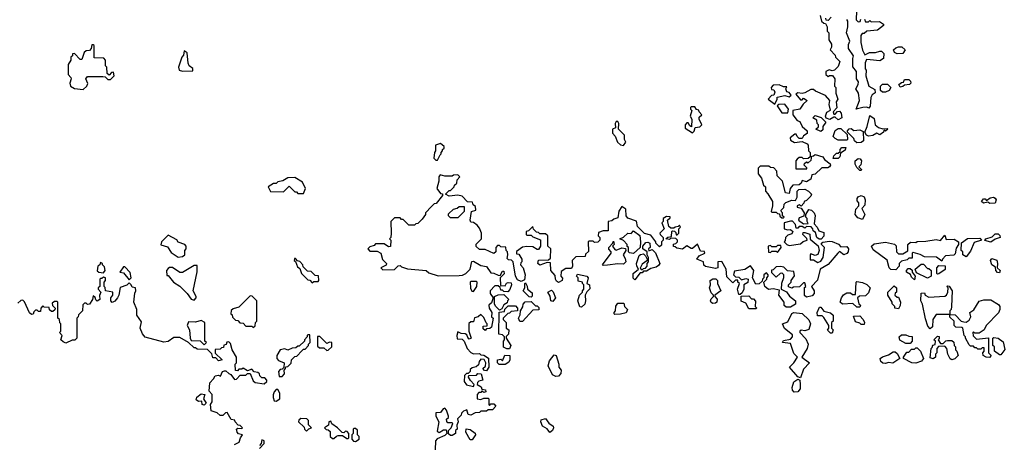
# Model space of a CAD drawing. Extents: x 2673034 to 2765626, y 830478 to 954748.
# Tile 54 of 126: x 2720794 to 2727629, y 844760 to 847705. Entities that reach past the tile are written whole.
import ezdxf

# ---------------------------------------------------------------- set-up
doc = ezdxf.new("R2010")
doc.units = 0

msp = doc.modelspace()

# ---------------------------------------------------------------- linework, layer by layer
at = {"layer": '0CON05XD'}
for points in [[(2726603, 847767), (2726600, 847705), (2726615, 847690), (2726628.3, 847691.7), (2726631.7, 847708.3)], [(2726350, 847735), (2726360, 847695), (2726375, 847680), (2726388.3, 847678.3), (2726400, 847655), (2726400, 847625), (2726410, 847615), (2726410, 847565), (2726430, 847535), (2726430, 847515), (2726420, 847495), (2726455, 847460), (2726457.5, 847445), (2726486.7, 847415), (2726475, 847380), (2726450, 847355), (2726435, 847350), (2726413, 847357), (2726390, 847345), (2726390, 847325), (2726405, 847310), (2726415, 847317.5), (2726437, 847317), (2726452.5, 847295), (2726450, 847245), (2726460, 847235), (2726460, 847195), (2726472.5, 847155), (2726462.5, 847135), (2726467, 847093), (2726440, 847065), (2726445, 847050), (2726455, 847050), (2726471.7, 847068.3), (2726485, 847070), (2726497, 847057), (2726500, 847025), (2726475, 847010), (2726455, 847030), (2726445, 847030), (2726417.5, 847012.5), (2726391.7, 847021.7), (2726387.5, 847035), (2726396.4, 847063.6), (2726421.7, 847078.3), (2726413, 847117), (2726417.5, 847145), (2726388.3, 847178.3), (2726318.3, 847208.3), (2726305, 847220), (2726285, 847220), (2726245, 847197.5), (2726225, 847192.5), (2726195, 847197.5), (2726181.7, 847188.3), (2726215, 847150), (2726225, 847150), (2726235, 847160), (2726260, 847145), (2726231.7, 847118.3), (2726210, 847085), (2726160, 847075), (2726160, 847045), (2726190, 847005), (2726209.3, 846999.3), (2726226.7, 846965), (2726260, 846935), (2726260, 846915), (2726235, 846900), (2726225, 846880), (2726205, 846880), (2726190, 846895), (2726185, 846910), (2726175, 846910), (2726142.5, 846885), (2726145, 846870), (2726173, 846853), (2726225, 846860), (2726260, 846845), (2726267.5, 846835), (2726270, 846795), (2726280, 846785), (2726280, 846755), (2726268.3, 846741.7), (2726235, 846740), (2726225, 846750), (2726205, 846750), (2726191.7, 846738.3), (2726182.5, 846725), (2726181.7, 846671.7), (2726258.3, 846671.7), (2726258.3, 846678.3), (2726240, 846695), (2726241.7, 846708.3), (2726255, 846720), (2726268.3, 846711.7), (2726288.3, 846731.7), (2726291.7, 846758.3), (2726305, 846760), (2726315, 846770), (2726370, 846755), (2726380, 846735), (2726420, 846705), (2726422.5, 846695), (2726416.4, 846683.6), (2726403, 846677), (2726363, 846677), (2726315, 846632.5), (2726291.7, 846628.3), (2726285, 846600), (2726255, 846580), (2726225, 846590), (2726218.3, 846571.7), (2726205, 846560), (2726161.7, 846558.3), (2726142.5, 846535), (2726135, 846500), (2726110, 846505), (2726090, 846585), (2726051.7, 846621.7), (2726050, 846655), (2726028.3, 846678.3), (2726005, 846680), (2725995, 846690), (2725935, 846690), (2725920, 846675), (2725920, 846635), (2725942.5, 846605), (2725958.3, 846558.3), (2725970, 846545), (2725970, 846515), (2725988.3, 846498.3), (2726020, 846445), (2726020, 846415), (2726010, 846375), (2726015, 846370), (2726045, 846370), (2726055, 846360), (2726068.3, 846358.3), (2726071.7, 846341.7), (2726085, 846330), (2726095, 846330), (2726100, 846335), (2726090, 846345), (2726090, 846365), (2726081.7, 846371.7), (2726080, 846385), (2726098.3, 846401.7), (2726100, 846425), (2726113, 846437), (2726155, 846452.5), (2726178.3, 846451.7), (2726190, 846475), (2726190, 846515), (2726201.7, 846528.3), (2726245, 846530), (2726270, 846515), (2726290, 846495), (2726285, 846480), (2726255, 846450), (2726240, 846445), (2726237, 846433), (2726218.3, 846411.7), (2726205, 846420), (2726190, 846415), (2726190, 846405), (2726218.3, 846398.3), (2726240, 846365), (2726238.3, 846341.7), (2726205, 846330), (2726200, 846315), (2726235, 846290), (2726268.3, 846291.7), (2726260, 846305), (2726260, 846325), (2726250, 846335), (2726250, 846355), (2726271.7, 846388.3), (2726290, 846385), (2726310, 846365), (2726316.4, 846346.4), (2726308.3, 846288.3), (2726330, 846265), (2726341.7, 846241.7), (2726375, 846230), (2726377, 846203), (2726358.3, 846181.7), (2726343, 846183), (2726327.5, 846195), (2726318.3, 846228.3), (2726301.7, 846241.7), (2726300, 846255), (2726288.3, 846268.3), (2726255, 846270), (2726245, 846260), (2726225, 846270), (2726205, 846270), (2726195, 846260), (2726185, 846260), (2726180, 846285), (2726157.5, 846307.5), (2726145, 846307.5), (2726100, 846295), (2726100, 846255), (2726125, 846247.5), (2726145, 846250), (2726160, 846235), (2726155, 846220), (2726125, 846210), (2726110, 846195), (2726107, 846173), (2726100, 846165), (2726120, 846145), (2726135, 846140), (2726215, 846150), (2726233, 846167), (2726260, 846175), (2726258.3, 846188.3), (2726230, 846215), (2726231.7, 846228.3), (2726245, 846230), (2726278.3, 846218.3), (2726281.7, 846181.7), (2726336.7, 846136.7), (2726343.8, 846105), (2726333.8, 846076.2), (2726315, 846070), (2726285, 846080), (2726280, 846075), (2726280, 846040), (2726305, 846040), (2726335, 846020), (2726355, 846030), (2726372.5, 846055), (2726380, 846125), (2726360, 846145), (2726360, 846155), (2726368.3, 846161.7), (2726415, 846170), (2726435, 846166.7), (2726477, 846147), (2726495, 846130), (2726535, 846132.5), (2726546.7, 846115), (2726543.8, 846095), (2726535, 846082.5), (2726514, 846074), (2726485, 846097.5), (2726473.6, 846086.4), (2726405, 846007.5), (2726350, 845975), (2726331.7, 845898.3), (2726290, 845855), (2726310, 845825), (2726310, 845805), (2726295, 845790), (2726255, 845780), (2726242.5, 845792.5), (2726242.5, 845847.5), (2726250, 845855), (2726245, 845880), (2726235, 845880), (2726207, 845853), (2726165, 845850), (2726155, 845842.5), (2726131.7, 845851.7), (2726130, 845865), (2726150, 845885), (2726150, 845895), (2726171.7, 845928.3), (2726168.3, 845958.3), (2726123, 845963), (2726098.3, 845988.3), (2726075, 845992.5), (2726045, 845990), (2726025, 845970), (2726011.7, 845968.3), (2726011.7, 845951.7), (2726045, 845920), (2726075, 845947.5), (2726085, 845950), (2726097, 845937), (2726096.4, 845913.6), (2726082.5, 845875), (2726080, 845835), (2726116.7, 845816.7), (2726137, 845787), (2726180, 845755), (2726178.3, 845731.7), (2726145, 845710), (2726115, 845710), (2726101.7, 845721.7), (2726100, 845745), (2726062.5, 845795), (2726068.3, 845828.3), (2726025, 845837.5), (2725993, 845833), (2725967.5, 845855), (2725960, 845885), (2725980, 845905), (2725980, 845915), (2725990, 845925), (2725990, 845935), (2725978.3, 845948.3), (2725960, 845935), (2725960, 845915), (2725950, 845905), (2725948.3, 845891.7), (2725927, 845873), (2725905, 845870), (2725880, 845915), (2725890, 845965), (2725867.5, 845997.5), (2725827, 845973), (2725755, 845960), (2725750, 845935), (2725761.7, 845921.7), (2725785, 845920), (2725805, 845900), (2725835, 845910), (2725850, 845905), (2725848.3, 845881.7), (2725820, 845865), (2725820, 845835), (2725808.3, 845811.7), (2725795, 845800), (2725785, 845800), (2725777.5, 845835), (2725790, 845875), (2725780, 845885), (2725778.3, 845898.3), (2725761.7, 845898.3), (2725745, 845880), (2725701.7, 845921.7), (2725697.5, 845975), (2725667, 846027), (2725640, 846025), (2725640, 845985)], [(2726427, 847723), (2726405, 847700), (2726391.7, 847701.7), (2726390, 847715)], [(2726658.3, 847708.3), (2726665, 847690), (2726685, 847690), (2726695, 847700), (2726705, 847690), (2726761.7, 847691.7), (2726790, 847675), (2726790, 847665), (2726748.3, 847631.7), (2726673.6, 847626.4), (2726655, 847610), (2726641.7, 847608.3), (2726633.6, 847596.4), (2726633.6, 847546.4), (2726643.6, 847493.6), (2726661.7, 847461.7), (2726693, 847477), (2726735, 847477.5), (2726765, 847487.5), (2726777, 847487), (2726791.7, 847471.7), (2726790, 847435), (2726765, 847420), (2726697, 847427), (2726671.7, 847428.3), (2726662.5, 847405), (2726662.5, 847365), (2726670, 847355), (2726667.5, 847315), (2726687.5, 847245), (2726730, 847220), (2726731.7, 847198.3), (2726712.5, 847185), (2726702.5, 847165), (2726697.5, 847105), (2726688.3, 847091.7), (2726675, 847097.5), (2726647, 847097), (2726600, 847085), (2726622.5, 847145), (2726616.7, 847195), (2726597.5, 847225), (2726613.3, 847255), (2726616.7, 847275), (2726602.5, 847295), (2726603.3, 847345), (2726578.3, 847378.3), (2726576.7, 847435), (2726582.5, 847455), (2726546.7, 847505), (2726547, 847533), (2726556.7, 847555), (2726533.3, 847615), (2726542.5, 847655), (2726542.5, 847695), (2726536.1, 847706.1)], [(2721235, 847220), (2721260, 847245), (2721267, 847263), (2721253.3, 847295), (2721265, 847310), (2721371.7, 847311.7), (2721388.3, 847308.3), (2721405, 847290), (2721425, 847290), (2721450, 847315), (2721445, 847340), (2721431.7, 847338.3), (2721415, 847320), (2721401.7, 847331.7), (2721400, 847375), (2721390, 847385), (2721390, 847425), (2721378.3, 847438.3), (2721311.7, 847441.7), (2721310, 847525), (2721305, 847530), (2721295, 847530), (2721290, 847505), (2721278.3, 847491.7), (2721255, 847490), (2721241.7, 847478.3), (2721225, 847430), (2721215, 847430), (2721175, 847470), (2721161.7, 847468.3), (2721160, 847455), (2721150, 847445), (2721150, 847425), (2721130, 847395), (2721130, 847325), (2721150, 847305), (2721152.5, 847295), (2721142.5, 847265), (2721147.5, 847245), (2721175, 847227.5), (2721235, 847220)], [(2721925, 847347.5), (2721995, 847350), (2721997, 847367), (2721970, 847385), (2721963, 847403), (2721957.5, 847475), (2721935, 847490), (2721931.7, 847458.3), (2721920, 847445), (2721897.5, 847375), (2721900, 847355), (2721925, 847347.5)], [(2726885, 847467.5), (2726867, 847477), (2726860, 847495), (2726875, 847510), (2726895, 847517.5), (2726917, 847517), (2726940, 847495), (2726925, 847470), (2726885, 847467.5)], [(2726905, 847237.5), (2726897.5, 847255), (2726915, 847270), (2726928.3, 847271.7), (2726935, 847290), (2726965, 847290), (2726978.3, 847278.3), (2726980, 847265), (2726970, 847255), (2726935, 847250), (2726925, 847242.5), (2726905, 847237.5)], [(2726035, 847120), (2726052.5, 847155), (2726051.7, 847168.3), (2726105, 847180), (2726135, 847170), (2726148.3, 847181.7), (2726135, 847200), (2726120, 847205), (2726112.5, 847225), (2726118.3, 847238.3), (2726095, 847240), (2726065, 847252.5), (2726025, 847250), (2726010, 847235), (2726011.7, 847221.7), (2726028.3, 847218.3), (2726037, 847203), (2726028.3, 847181.7), (2726011.7, 847178.3), (2725990, 847155), (2726035, 847120)], [(2726805, 847202.5), (2726783, 847203), (2726770, 847215), (2726770, 847245), (2726783, 847257), (2726817, 847257), (2726840, 847235), (2726830, 847215), (2726805, 847202.5)], [(2725465, 846920), (2725477, 846933), (2725482.5, 846957.5), (2725515, 846962.5), (2725530, 846975), (2725510, 847015), (2725511.7, 847028.3), (2725530, 847045), (2725510, 847065), (2725508.3, 847078.3), (2725491.7, 847081.7), (2725480, 847100), (2725455, 847100), (2725450, 847095), (2725450, 847085), (2725460, 847075), (2725447.5, 847035), (2725460, 847015), (2725458.3, 846961.7), (2725445, 846970), (2725435, 846990), (2725425, 846990), (2725412.5, 846975), (2725413.6, 846953.6), (2725465, 846920)], [(2726125, 847060), (2726130, 847085), (2726105, 847120), (2726062.5, 847117.5), (2726051.7, 847108.3), (2726085, 847060), (2726125, 847060)], [(2726355, 846930), (2726320, 846945), (2726338.3, 846961.7), (2726340, 846975), (2726330, 846985), (2726328.3, 847008.3), (2726300, 847025), (2726315, 847040), (2726357, 847027), (2726390, 846995), (2726370, 846965), (2726368.3, 846941.7), (2726355, 846930)], [(2726685, 846897.5), (2726673.3, 846903.3), (2726660, 846925), (2726677.5, 846965), (2726695, 847040), (2726725, 847020), (2726733.3, 846975), (2726755, 846957.5), (2726785, 846947.5), (2726815, 846950), (2726820, 846945), (2726805, 846932.5), (2726791.7, 846938.3), (2726790, 846925), (2726765, 846907.5), (2726745, 846917.5), (2726715, 846902.5), (2726685, 846897.5)], [(2724985, 846833.3), (2725002.5, 846855), (2724992.5, 846875), (2724992.5, 846905), (2724950, 846945), (2724952.5, 846985), (2724945, 847000), (2724935, 847000), (2724927.5, 846985), (2724930, 846955), (2724910, 846945), (2724908.3, 846918.3), (2724927, 846897), (2724943.3, 846855), (2724965, 846836.7), (2724985, 846833.3)], [(2726535, 846870), (2726475, 846870), (2726455, 846880), (2726440, 846895), (2726453.6, 846936.4), (2726475, 846950), (2726495, 846950), (2726538.3, 846908.3), (2726540, 846875), (2726535, 846870)], [(2726605, 846850), (2726590, 846865), (2726585, 846880), (2726540, 846925), (2726540, 846935), (2726551.7, 846948.3), (2726565, 846950), (2726585, 846937.5), (2726625, 846941.2), (2726649.3, 846929.3), (2726652.5, 846865), (2726635, 846852.5), (2726605, 846850)], [(2723695, 846730), (2723711.7, 846768.3), (2723720, 846775), (2723720, 846785), (2723730, 846795), (2723730, 846805), (2723740, 846815), (2723740, 846825), (2723715, 846847.5), (2723680, 846835), (2723680, 846795), (2723672.5, 846785), (2723670, 846745), (2723681.7, 846731.7), (2723695, 846730)], [(2726441.7, 846741.7), (2726445, 846760), (2726465, 846780), (2726475, 846780), (2726488.3, 846791.7), (2726490, 846805), (2726501.7, 846818.3), (2726528.3, 846818.3), (2726525, 846800), (2726491.7, 846778.3), (2726487.5, 846755), (2726475, 846742.5), (2726441.7, 846741.7)], [(2726635, 846660), (2726625, 846660), (2726605, 846680), (2726593.6, 846703.6), (2726594.1, 846725.9), (2726615, 846742.5), (2726629.3, 846739.3), (2726637.5, 846725), (2726632.5, 846697.5), (2726620, 846685), (2726637, 846667), (2726635, 846660)], [(2722765, 846500), (2722777.5, 846535), (2722758.3, 846578.3), (2722705, 846610), (2722655, 846607.5), (2722621.7, 846588.3), (2722585, 846580), (2722575, 846570), (2722555, 846570), (2722520, 846545), (2722535, 846512.5), (2722625, 846510), (2722665, 846550), (2722705, 846510), (2722715, 846510), (2722725, 846500), (2722765, 846500)], [(2725640, 845985), (2725625, 845980), (2725555, 845992.5), (2725543, 846003), (2725540, 846025), (2725493.6, 846043.6), (2725511.7, 846068.3), (2725550, 846085), (2725548.3, 846098.3), (2725520.7, 846100.7), (2725498.3, 846148.3), (2725465, 846117.5), (2725455, 846117.5), (2725425, 846137.5), (2725395, 846112.5), (2725355, 846120), (2725345, 846130), (2725331.7, 846131.7), (2725331.7, 846148.3), (2725348.3, 846151.7), (2725360, 846165), (2725360, 846175), (2725348.3, 846188.3), (2725315, 846190), (2725305, 846180), (2725280, 846185), (2725293, 846197), (2725318.3, 846201.7), (2725320, 846235), (2725325, 846240), (2725338.3, 846238.3), (2725348.3, 846228.3), (2725351.7, 846211.7), (2725358.3, 846211.7), (2725370, 846225), (2725370, 846255), (2725380, 846265), (2725375, 846280), (2725365, 846270), (2725343, 846267), (2725335, 846260), (2725315, 846260), (2725300.7, 846270.7), (2725290, 846315), (2725308.3, 846331.7), (2725308.3, 846338.3), (2725285, 846340), (2725260, 846325), (2725260, 846305), (2725252.5, 846295), (2725267.5, 846255), (2725237.5, 846225), (2725240, 846215), (2725260, 846195), (2725260, 846175), (2725250, 846165), (2725248.3, 846141.7), (2725235, 846130), (2725210, 846155), (2725210, 846165), (2725175, 846210), (2725131.7, 846221.7), (2725081.7, 846271.7), (2725076.7, 846306.7), (2725015, 846327.5), (2725003.8, 846345), (2725001.7, 846391.7), (2724975, 846410), (2724952, 846378), (2724945, 846330), (2724918.3, 846321.7), (2724905, 846310), (2724880, 846305), (2724878.3, 846241.7), (2724845, 846240), (2724811.7, 846228.3), (2724810, 846205), (2724820, 846195), (2724820, 846175), (2724808.3, 846161.7), (2724785, 846160), (2724775, 846170), (2724745, 846170), (2724740, 846165), (2724741.7, 846098.3), (2724721.7, 846078.3), (2724718.3, 846061.7), (2724655, 846060), (2724630, 846035), (2724632.5, 845995), (2724625, 845980), (2724585, 845980), (2724551.7, 845958.3), (2724550, 845925), (2724561.7, 845911.7), (2724560, 845895), (2724535, 845882.5), (2724520.7, 845890.7), (2724512.5, 845905), (2724511.7, 845931.7), (2724480, 845965), (2724478.3, 846018.3), (2724455, 846020), (2724405, 846002.5), (2724390, 846015), (2724395, 846037.5), (2724465, 846040), (2724478.3, 846051.7), (2724480, 846115), (2724460, 846135), (2724460, 846205), (2724445, 846220), (2724405, 846220), (2724395, 846230), (2724381.7, 846231.7), (2724361.7, 846251.7), (2724355, 846270), (2724325, 846240), (2724310, 846235), (2724310, 846215), (2724315, 846210), (2724345, 846210), (2724355, 846200), (2724408.3, 846178.3), (2724410, 846135), (2724395, 846110), (2724385, 846110), (2724355, 846130), (2724315, 846132.5), (2724285, 846127.5), (2724241.7, 846098.3), (2724241.7, 846081.7), (2724258.3, 846078.3), (2724280, 846045), (2724280, 846025), (2724271.7, 846018.3), (2724270, 846005), (2724290, 845985), (2724302.5, 845935), (2724298.3, 845901.7), (2724275, 845890), (2724250.7, 845900.7), (2724236.7, 845925), (2724220, 846025), (2724207, 846037), (2724188.3, 846038.3), (2724178.3, 846048.3), (2724182.5, 846075), (2724180, 846095), (2724170, 846105), (2724168.3, 846128.3), (2724135, 846130), (2724125, 846140), (2724111.7, 846138.3), (2724100, 846125), (2724100, 846095), (2724085, 846082.5), (2724025, 846110), (2723985, 846110), (2723961.7, 846131.7), (2723961.7, 846148.3), (2724000, 846185), (2724000, 846225), (2723985, 846260), (2723969.3, 846279.3), (2723945, 846297.5), (2723925, 846300), (2723920, 846315), (2723930, 846375), (2723960, 846385), (2723958.3, 846408.3), (2723941.7, 846421.7), (2723938.3, 846438.3), (2723901.7, 846441.7), (2723865, 846480), (2723835, 846487.5), (2723775, 846480), (2723750, 846495), (2723775, 846520), (2723785, 846520), (2723810, 846545), (2723811.7, 846558.3), (2723828.3, 846571.7), (2723830, 846595), (2723850, 846615), (2723835, 846630), (2723805, 846627.5), (2723795, 846620), (2723745, 846620), (2723711.7, 846628.3), (2723702.5, 846615), (2723702.5, 846585), (2723690, 846535), (2723715, 846500), (2723728.3, 846498.3), (2723730, 846485), (2723685, 846430), (2723671.7, 846428.3), (2723651.7, 846408.3), (2723610, 846365), (2723610, 846355), (2723588.3, 846321.7), (2723558.3, 846291.7), (2723545, 846290), (2723535, 846280), (2723495, 846280), (2723455, 846320), (2723445, 846320), (2723435, 846330), (2723395, 846330), (2723370, 846305), (2723372.5, 846225), (2723370, 846195), (2723360, 846185), (2723370, 846175), (2723368.3, 846131.7), (2723355, 846130), (2723325, 846150), (2723265, 846150), (2723255, 846140), (2723225, 846130), (2723210, 846115), (2723225, 846100), (2723275, 846100), (2723300, 846085), (2723311.7, 846041.7), (2723340, 846015), (2723338.3, 846001.7), (2723300, 845985), (2723315, 845970), (2723397, 845973), (2723421.7, 845998.3), (2723435, 846000), (2723445, 845990), (2723485, 845977.5), (2723616.4, 845966.4), (2723635, 845950), (2723698.3, 845928.3), (2723845, 845930), (2723867, 845933), (2723890, 845945), (2723920, 845975), (2723931.7, 846028.3), (2723945, 846030), (2723995, 846000), (2724035, 845992.5), (2724065, 845950), (2724085, 845947.5), (2724115, 845932.5), (2724128.3, 845931.7), (2724145, 845960), (2724155, 845960), (2724157, 845943), (2724130, 845915), (2724131.7, 845861.7), (2724165, 845860), (2724173.3, 845876.7), (2724185, 845882.5), (2724205, 845880), (2724207.5, 845865), (2724197, 845833), (2724181.7, 845818.3), (2724155, 845820), (2724145, 845830), (2724135, 845830), (2724128.3, 845848.3), (2724115, 845860), (2724091.7, 845858.3), (2724060, 845825), (2724060, 845805), (2724080, 845775), (2724068.3, 845741.7), (2724050, 845725), (2724052.5, 845705), (2724072.5, 845675), (2724070, 845645), (2724080, 845635), (2724068.3, 845571.7), (2724057, 845563), (2724035, 845560), (2724025, 845550), (2724011.7, 845561.7), (2724011.7, 845578.3), (2724038.3, 845581.7), (2724040, 845595), (2724031.7, 845601.7), (2724015, 845640), (2723995, 845660), (2723977, 845643), (2723951.7, 845638.3), (2723945, 845610), (2723925, 845610), (2723911.7, 845598.3), (2723912.5, 845545), (2723927.5, 845495), (2723915, 845490), (2723905, 845500), (2723898.3, 845518.3), (2723887, 845527), (2723858.3, 845528.3), (2723835, 845540), (2723827.5, 845515), (2723831.7, 845491.7), (2723865, 845490), (2723880, 845475), (2723900, 845425), (2723925, 845397.5), (2723945, 845387.5), (2723985, 845390), (2723995, 845380), (2724015, 845377.5), (2724048.3, 845358.3), (2724050, 845295), (2724035, 845270), (2724021.7, 845271.7), (2724010, 845285), (2724028.3, 845301.7), (2724030, 845325), (2724018.3, 845348.3), (2723995, 845350), (2723982.5, 845335), (2723978.3, 845311.7), (2723961.7, 845298.3), (2723935, 845290), (2723921.7, 845278.3), (2723920, 845265), (2723908.3, 845251.7), (2723895, 845250), (2723881.7, 845238.3), (2723880, 845195), (2723895, 845173.3), (2723945, 845160), (2723950, 845175), (2723923, 845203), (2723910, 845225), (2723911.7, 845238.3), (2723965, 845240), (2723975, 845250), (2723998.3, 845248.3), (2724010, 845205), (2723981.7, 845198.3), (2723971.7, 845188.3), (2723970, 845175), (2723998.3, 845158.3), (2724001.7, 845141.7), (2724028.3, 845138.3), (2724030, 845125), (2724015, 845120), (2724005, 845130), (2723995, 845120), (2723981.7, 845118.3), (2723970, 845105), (2723970, 845075), (2723995, 845070), (2724015, 845080), (2724045, 845080), (2724050, 845075), (2724050, 845035), (2724055, 845030), (2724065, 845040), (2724085, 845040), (2724100, 845025), (2724075, 845000), (2724045, 845000), (2724035, 844990), (2723995, 844990), (2723985, 844980), (2723955, 844977.5), (2723925, 844962.5), (2723907, 844967), (2723898.3, 844998.3), (2723875, 844990), (2723860, 844975), (2723858.3, 844961.7), (2723833, 844937), (2723837.5, 844915), (2723828.3, 844891.7), (2723830, 844865), (2723820, 844855), (2723820, 844835), (2723795, 844820), (2723785, 844820), (2723771.7, 844831.7), (2723770, 844855), (2723790, 844875), (2723800, 844905), (2723795, 844910), (2723765, 844910), (2723758.3, 844918.3), (2723757.5, 844935), (2723770, 844945), (2723770, 844955), (2723757.5, 844997.5), (2723745, 845010), (2723733, 845007), (2723715, 844980), (2723681.7, 844978.3), (2723682.5, 844955), (2723702.5, 844915), (2723691.7, 844851.7), (2723705, 844842.5), (2723735, 844860), (2723755, 844860), (2723760, 844835), (2723745, 844820), (2723691.7, 844798.3), (2723680, 844785), (2723678.3, 844721.7)], [(2726645, 846320), (2726611.7, 846331.7), (2726592.5, 846355), (2726598.3, 846391.7), (2726620, 846415), (2726620, 846435), (2726608.3, 846448.3), (2726606.7, 846465), (2726613.9, 846476.1), (2726635, 846486.7), (2726655, 846477.5), (2726662.5, 846455), (2726661.7, 846418.3), (2726640, 846395), (2726660, 846355), (2726645, 846320)], [(2727529.3, 846429.3), (2727515, 846440), (2727485, 846432.5), (2727470, 846445), (2727485, 846462.5), (2727495, 846462.5), (2727505, 846450), (2727530.5, 846469.5), (2727553, 846473), (2727566.4, 846466.4), (2727572.5, 846455), (2727565, 846432.5), (2727529.3, 846429.3)], [(2723835, 846330), (2723785, 846330), (2723770, 846345), (2723771.7, 846358.3), (2723805, 846390), (2723831.7, 846398.3), (2723845, 846410), (2723878.3, 846408.3), (2723880, 846375), (2723835, 846330)], [(2721895, 846057.5), (2721925, 846062.5), (2721940, 846075), (2721940, 846105), (2721950, 846115), (2721950, 846135), (2721940, 846145), (2721895, 846162.5), (2721885, 846177.5), (2721825, 846210), (2721777.5, 846165), (2721773.6, 846143.6), (2721819.3, 846129.3), (2721845, 846090), (2721895, 846057.5)], [(2725055, 846082.5), (2725027, 846087), (2725020, 846095), (2725020, 846125), (2725011.7, 846131.7), (2725010, 846145), (2724985, 846172.5), (2724960, 846185), (2724985, 846196.7), (2725015, 846223.3), (2725038.3, 846221.7), (2725055, 846240), (2725098.3, 846208.3), (2725102.5, 846165), (2725100, 846125), (2725055, 846082.5)], [(2726875, 845970), (2726841.7, 845971.7), (2726830, 845985), (2726816.4, 846036.4), (2726719.5, 846109.5), (2726707.5, 846135), (2726725, 846150), (2726805, 846162.5), (2726867.5, 846147.5), (2726877.5, 846137.5), (2726880, 846095), (2726895, 846080), (2726925, 846080), (2726958.3, 846101.7), (2726960, 846145), (2726978.3, 846161.7), (2727015, 846160), (2727025, 846167.5), (2727085, 846168.8), (2727155, 846180), (2727186.1, 846173.9), (2727215, 846210), (2727225, 846180), (2727281.7, 846181.7), (2727310, 846165), (2727310, 846145), (2727295, 846120), (2727288.3, 846081.7), (2727277.5, 846072.5), (2727221.7, 846068.3), (2727200, 846045), (2727195, 846030), (2727157, 846057), (2727075, 846060), (2727045, 846077.5), (2726995, 846090), (2726990, 846085), (2726988.3, 846051.7), (2726965, 846050), (2726955, 846040), (2726915, 846030), (2726900, 846015), (2726900, 845995), (2726875, 845970)], [(2727365, 846060), (2727340, 846075), (2727340, 846095), (2727330, 846105), (2727331.7, 846158.3), (2727373.6, 846186.4), (2727460, 846190), (2727470, 846175), (2727420, 846160), (2727395, 846100), (2727365, 846060)], [(2727535, 846162), (2727493, 846173), (2727500, 846185), (2727545, 846200), (2727565, 846220), (2727585, 846220), (2727598.3, 846208.3), (2727600, 846195), (2727566.2, 846183.8), (2727535, 846162)], [(2724845, 846000), (2724840, 846005), (2724900, 846085), (2724900, 846095), (2724883, 846113), (2724882.5, 846125), (2724908.3, 846151.7), (2724915, 846170), (2724920, 846145), (2724910, 846135), (2724925, 846110), (2724935, 846107.5), (2724975, 846123.3), (2724998.3, 846118.3), (2725002.5, 846105), (2724982.5, 846075), (2724998, 846048), (2725001.2, 846025), (2724985, 846010), (2724945, 846012.5), (2724875, 846002.5), (2724845, 846000)], [(2725065, 845900), (2725053, 845913), (2725052.5, 845945), (2725090, 845975), (2725077.5, 845995), (2725076.7, 846015), (2725095, 846070), (2725103, 846077), (2725125, 846080), (2725138.3, 846068.3), (2725150, 846045), (2725148.3, 846031.7), (2725115, 846010), (2725101.7, 845981.7), (2725115, 845970), (2725125, 845980), (2725138.3, 845981.7), (2725150, 845995), (2725150, 846015), (2725160, 846025), (2725160, 846055), (2725150, 846075), (2725150, 846095), (2725120, 846115), (2725120, 846135), (2725140.7, 846159.3), (2725155, 846162.5), (2725167.5, 846155), (2725170, 846125), (2725160, 846115), (2725161.7, 846101.7), (2725185, 846110), (2725208.3, 846088.3), (2725237.5, 846015), (2725229.3, 846000.7), (2725211.7, 845988.3), (2725175, 845980), (2725145, 845960), (2725125, 845960), (2725115, 845950), (2725101.7, 845948.3), (2725065, 845900)], [(2726055, 846090), (2726080, 846125), (2726078.3, 846138.3), (2726055, 846140), (2726045, 846130), (2726015, 846130), (2726005, 846140), (2725990, 846135), (2725991.7, 846091.7), (2726005, 846090), (2726015, 846100), (2726045, 846100), (2726055, 846090)], [(2721375, 845950), (2721387.5, 845965), (2721381.7, 845991.7), (2721370, 846005), (2721370, 846015), (2721355, 846020), (2721350, 846005), (2721337.5, 845995), (2721333, 845963), (2721343, 845953), (2721375, 845950)], [(2721555, 845900), (2721567.5, 845915), (2721561.7, 845951.7), (2721525, 845990), (2721515, 845990), (2721490, 845955), (2721515, 845950), (2721555, 845900)], [(2722005, 845760), (2722020, 845775), (2722020, 845785), (2721997.5, 845825), (2722027, 845957), (2722025, 846000), (2722005, 846000), (2721925, 845952.5), (2721905, 845952.5), (2721855, 845986.2), (2721835, 845986.2), (2721825, 845980), (2721812.5, 845965), (2721815, 845930), (2721825, 845930), (2721862.5, 845885), (2721905.9, 845855.9), (2721956.4, 845806.4), (2721985, 845767.5), (2722005, 845760)], [(2722825, 845880), (2722835, 845890), (2722865, 845890), (2722870, 845895), (2722868.3, 845928.3), (2722845, 845930), (2722818.3, 845958.3), (2722791.7, 845961.7), (2722761.7, 845991.7), (2722760, 846005), (2722738.3, 846028.3), (2722721.7, 846031.7), (2722708.3, 846048.3), (2722701.7, 846048.3), (2722700, 846035), (2722708.3, 846028.3), (2722721.7, 845991.7), (2722738.3, 845978.3), (2722750, 845945), (2722795, 845900), (2722808.3, 845898.3), (2722825, 845880)], [(2727095, 845912.5), (2727020, 845950), (2727010, 845975), (2727051.7, 846008.3), (2727068.3, 846008.3), (2727095, 845980), (2727105, 845980), (2727120, 845965), (2727120, 845925), (2727095, 845912.5)], [(2727165, 845940), (2727160, 845945), (2727160, 845985), (2727175, 846000), (2727218.3, 845998.3), (2727218.3, 845971.7), (2727175, 845942.5), (2727165, 845940)], [(2727595, 845950), (2727581.7, 845951.7), (2727570, 845965), (2727568.3, 845988.3), (2727542.5, 846005), (2727532.5, 846035), (2727541.7, 846048.3), (2727576.1, 846036.1), (2727582.5, 846015), (2727580, 845985), (2727600, 845965), (2727595, 845950)], [(2722327.5, 844805), (2722340, 844825), (2722313.6, 844833.6), (2722303.3, 844845), (2722300, 844865), (2722308.3, 844871.7), (2722335, 844870), (2722340, 844875), (2722325, 844890), (2722311.7, 844891.7), (2722290, 844915), (2722288.3, 844928.3), (2722261.7, 844931.7), (2722235, 844980), (2722221.7, 844978.3), (2722205, 844960), (2722185, 844960), (2722165, 844977.5), (2722123, 844993), (2722117.5, 845035), (2722130, 845055), (2722130, 845105), (2722108.3, 845128.3), (2722113, 845187), (2722140, 845215), (2722150, 845235), (2722175, 845240), (2722188.3, 845231.7), (2722202.5, 845265), (2722215, 845270), (2722225, 845270), (2722245, 845250), (2722260, 845245), (2722285, 845210), (2722298.3, 845211.7), (2722325, 845240), (2722365, 845240), (2722375, 845250), (2722395, 845250), (2722415, 845200), (2722428.3, 845188.3), (2722491.7, 845178.3), (2722510, 845195), (2722510, 845205), (2722495, 845220), (2722475, 845220), (2722460, 845235), (2722458.3, 845248.3), (2722447, 845257), (2722421.7, 845261.7), (2722405, 845280), (2722375, 845270), (2722345, 845287.5), (2722335, 845280), (2722315, 845280), (2722305, 845270), (2722291.7, 845271.7), (2722290, 845315), (2722300, 845325), (2722300, 845365), (2722270, 845415), (2722258.3, 845458.3), (2722245, 845470), (2722231.7, 845468.3), (2722228.3, 845451.7), (2722211.7, 845448.3), (2722208.3, 845431.7), (2722195, 845430), (2722185, 845420), (2722151.7, 845418.3), (2722151.7, 845391.7), (2722200, 845345), (2722175, 845340), (2722155, 845360), (2722135, 845360), (2722128.3, 845388.3), (2722098.3, 845418.3), (2722025, 845420), (2722015, 845430), (2722005, 845430), (2721967, 845467), (2721905, 845500), (2721865, 845500), (2721825, 845472.5), (2721795, 845467.5), (2721665, 845502.5), (2721646.4, 845526.4), (2721630, 845565), (2721639.3, 845609.3), (2721606.7, 845655), (2721606.7, 845695), (2721587.5, 845745), (2721592.5, 845807.5), (2721600, 845825), (2721597.5, 845845), (2721575, 845850), (2721567.5, 845865), (2721555, 845880), (2721537, 845863), (2721491.7, 845848.3), (2721482.5, 845795), (2721472.5, 845775), (2721455, 845752.5), (2721435, 845742.5), (2721427.5, 845755), (2721427.5, 845775), (2721440, 845795), (2721440, 845815), (2721390, 845825), (2721387, 845847), (2721380, 845855), (2721380, 845885), (2721390, 845895), (2721390, 845915), (2721375, 845920), (2721365, 845910), (2721355, 845910), (2721350, 845905), (2721350, 845855), (2721340, 845845), (2721340, 845835), (2721357.5, 845815), (2721348.3, 845791.7), (2721350, 845765), (2721331.7, 845751.7), (2721321.7, 845761.7), (2721318.3, 845778.3), (2721305, 845790), (2721300, 845765), (2721278.3, 845731.7), (2721265, 845730), (2721255, 845740), (2721245, 845740), (2721231.7, 845728.3), (2721230, 845685), (2721201.7, 845658.3), (2721200, 845645), (2721190, 845635), (2721190, 845495), (2721177, 845483), (2721158.3, 845481.7), (2721115, 845462.5), (2721095, 845470), (2721080, 845485), (2721090, 845515), (2721070, 845535), (2721080, 845545), (2721080, 845595), (2721071.7, 845601.7), (2721070, 845625), (2721060, 845635), (2721060, 845745), (2721055, 845750), (2721035, 845750), (2721020, 845740), (2721021.7, 845721.7), (2721040, 845705), (2721038.3, 845691.7), (2721025, 845680), (2721015, 845680), (2721001.7, 845691.7), (2720998.3, 845708.3), (2720965, 845710), (2720955, 845720), (2720940, 845705), (2720938.3, 845681.7), (2720925, 845680), (2720915, 845690), (2720905, 845690), (2720891.7, 845678.3), (2720888.3, 845661.7), (2720875, 845660), (2720861.7, 845671.7), (2720828.3, 845748.3), (2720815, 845760), (2720801.7, 845758.3), (2720781.7, 845738.3)], [(2724695, 845710), (2724683, 845713), (2724667.5, 845755), (2724680, 845795), (2724700, 845815), (2724700, 845825), (2724710, 845835), (2724710, 845865), (2724700, 845875), (2724700, 845885), (2724671.7, 845891.7), (2724670, 845915), (2724660, 845925), (2724665, 845940), (2724730, 845925), (2724740, 845915), (2724730, 845875), (2724750, 845865), (2724751.7, 845838.3), (2724731.7, 845818.3), (2724720, 845795), (2724722.5, 845755), (2724717, 845733), (2724695, 845710)], [(2727005, 845900), (2726985, 845920), (2726978.3, 845938.3), (2726950, 845955), (2726950, 845965), (2726961.7, 845978.3), (2726975, 845980), (2726988.3, 845968.3), (2726990, 845955), (2727010, 845925), (2727005, 845900)], [(2723945, 845820), (2723967.5, 845855), (2723970, 845885), (2723965, 845890), (2723925, 845890), (2723920, 845885), (2723923, 845843), (2723931.7, 845821.7), (2723945, 845820)], [(2724345, 845780), (2724331.7, 845781.7), (2724290, 845825), (2724300, 845845), (2724300, 845875), (2724305, 845880), (2724317, 845857), (2724320, 845835), (2724351.7, 845811.7), (2724351.7, 845788.3), (2724345, 845780)], [(2725605, 845736.7), (2725593.8, 845743.8), (2725590, 845755), (2725595, 845770), (2725610, 845785), (2725610, 845795), (2725595, 845810), (2725582.5, 845845), (2725590, 845865), (2725587.5, 845895), (2725605, 845907.5), (2725627, 845907), (2725637, 845897), (2725637.5, 845875), (2725660, 845825), (2725620, 845795), (2725620, 845785), (2725636.7, 845766.7), (2725633.6, 845746.4), (2725625, 845740), (2725605, 845736.7)], [(2726625, 845710), (2726605, 845710), (2726577, 845737), (2726505, 845732.5), (2726490, 845745), (2726497.5, 845775), (2726513.6, 845796.4), (2726535, 845810), (2726561.7, 845811.7), (2726575, 845800), (2726595, 845800), (2726600, 845885), (2726605, 845890), (2726645, 845882.5), (2726675, 845867.5), (2726697.5, 845845), (2726685, 845810), (2726665, 845790), (2726623, 845787), (2726610, 845775), (2726620, 845735), (2726630, 845725), (2726625, 845710)], [(2726895, 845700), (2726870, 845705), (2726870, 845715), (2726850, 845735), (2726850, 845745), (2726820, 845795), (2726820, 845815), (2726865, 845860), (2726880, 845845), (2726880, 845815), (2726871.7, 845808.3), (2726870, 845795), (2726885, 845780), (2726895, 845780), (2726907.5, 845745), (2726907, 845723), (2726895, 845700)], [(2727525, 845362.5), (2727503.6, 845363.6), (2727482.5, 845375), (2727480, 845395), (2727490, 845405), (2727488.3, 845428.3), (2727475, 845430), (2727465, 845420), (2727445, 845420), (2727435, 845430), (2727425, 845430), (2727415, 845440), (2727395, 845440), (2727385, 845450), (2727360, 845495), (2727360, 845505), (2727350, 845515), (2727340, 845565), (2727335, 845570), (2727291.7, 845571.7), (2727280, 845585), (2727280, 845615), (2727251.7, 845641.7), (2727250, 845660), (2727155, 845660), (2727132.5, 845625), (2727130, 845575), (2727115, 845560), (2727098.3, 845578.3), (2727080.7, 845630.7), (2727061.7, 845731.7), (2727050, 845755), (2727051.7, 845808.3), (2727075, 845810), (2727080, 845795), (2727105, 845780), (2727215, 845787.5), (2727226.4, 845793.6), (2727237.5, 845815), (2727240, 845845), (2727230, 845855), (2727235, 845860), (2727245, 845857.5), (2727267.5, 845825), (2727262.5, 845715), (2727260, 845695), (2727250, 845685), (2727250, 845660), (2727288.3, 845658.3), (2727330, 845615), (2727348.3, 845608.3), (2727365, 845607.5), (2727385, 845620), (2727397.5, 845645), (2727390, 845675), (2727416.4, 845693.6), (2727455, 845752.5), (2727487, 845763), (2727535, 845762.5), (2727589.3, 845729.3), (2727597.5, 845715), (2727597.5, 845695), (2727588.3, 845671.7), (2727502.5, 845585), (2727490, 845555), (2727455, 845530), (2727425, 845530), (2727415, 845540), (2727410, 845535), (2727411.7, 845511.7), (2727435, 845490), (2727518.3, 845498.3), (2727520, 845395), (2727537.5, 845375), (2727525, 845362.5)], [(2722415, 845570), (2722428.3, 845581.7), (2722430, 845605), (2722440, 845615), (2722440, 845755), (2722408.3, 845788.3), (2722395, 845790), (2722315, 845710), (2722275, 845700), (2722261.7, 845688.3), (2722260, 845665), (2722268.3, 845658.3), (2722271.7, 845641.7), (2722291.7, 845621.7), (2722308.3, 845618.3), (2722321.7, 845601.7), (2722345, 845600), (2722365, 845580), (2722405, 845580), (2722415, 845570)], [(2724125, 845690), (2724097.5, 845717.5), (2724090, 845735), (2724090, 845785), (2724115, 845797.5), (2724155, 845800), (2724190, 845765), (2724180, 845755), (2724178.3, 845741.7), (2724155, 845727.5), (2724140, 845700), (2724125, 845690)], [(2724495, 845750), (2724480, 845755), (2724477, 845787), (2724460, 845815), (2724485, 845830), (2724498.3, 845818.3), (2724512.5, 845775), (2724495, 845750)], [(2725905, 845700), (2725855, 845700), (2725835, 845740), (2725803, 845753), (2725801.7, 845788.3), (2725855, 845790), (2725875, 845770), (2725888.3, 845768.3), (2725901.7, 845751.7), (2725900, 845715), (2725910, 845705), (2725905, 845700)], [(2724195, 845422.5), (2724175, 845422.5), (2724153.3, 845433.3), (2724152.5, 845475), (2724160, 845485), (2724160, 845505), (2724145, 845520), (2724120, 845525), (2724122.5, 845677.5), (2724158.3, 845681.7), (2724161.7, 845698.3), (2724185, 845720), (2724235, 845720), (2724250, 845705), (2724250, 845685), (2724205, 845680), (2724195, 845670), (2724181.7, 845668.3), (2724150, 845635), (2724150, 845625), (2724170, 845605), (2724170, 845565), (2724190, 845555), (2724187.5, 845525), (2724171.7, 845508.3), (2724170, 845495), (2724202.5, 845445), (2724195, 845422.5)], [(2724285, 845612.5), (2724265, 845612.5), (2724257.5, 845635), (2724268.3, 845658.3), (2724270, 845685), (2724287, 845713), (2724288.3, 845731.7), (2724303, 845747), (2724345, 845750), (2724375, 845720), (2724385, 845720), (2724398.3, 845708.3), (2724397, 845693), (2724355, 845690), (2724285, 845612.5)], [(2724925, 845660), (2724920, 845665), (2724920, 845675), (2724930, 845685), (2724933, 845717), (2724945, 845740), (2724988.3, 845738.3), (2724992.5, 845715), (2725012.5, 845695), (2725005, 845672.5), (2724965, 845663.3), (2724925, 845660)], [(2726215, 845220), (2726195, 845227.5), (2726137.5, 845295), (2726166.7, 845325), (2726192.5, 845365), (2726168.8, 845388.8), (2726145, 845460), (2726090, 845465), (2726095, 845480), (2726145, 845490), (2726157.5, 845505), (2726158.3, 845518.3), (2726103.3, 845563.3), (2726090, 845595), (2726125, 845610), (2726153, 845667), (2726167, 845673), (2726225, 845667.5), (2726273, 845623), (2726282.5, 845595), (2726273, 845557), (2726245, 845547.5), (2726218.3, 845551.7), (2726210, 845545), (2726210, 845535), (2726250.7, 845490.7), (2726266.7, 845455), (2726260, 845425), (2726222.5, 845365), (2726277.5, 845325), (2726235, 845280), (2726215, 845220)], [(2726435, 845530), (2726421.7, 845531.7), (2726401.7, 845551.7), (2726410, 845565), (2726410, 845585), (2726375, 845640), (2726365, 845650), (2726331.7, 845651.7), (2726330, 845675), (2726345, 845710), (2726355, 845710), (2726375, 845682.5), (2726421.7, 845671.7), (2726440, 845655), (2726440, 845615), (2726430, 845605), (2726430, 845565), (2726440, 845555), (2726435, 845530)], [(2726655, 845590), (2726635, 845590), (2726625, 845600), (2726595, 845610), (2726581.7, 845648.3), (2726625, 845650), (2726650, 845625), (2726657.5, 845605), (2726655, 845590)], [(2722075, 845450), (2722090, 845465), (2722080, 845475), (2722080, 845605), (2722055, 845617.5), (2722015, 845607.5), (2721965, 845610), (2721957.5, 845585), (2721973.3, 845555), (2721977, 845497), (2721985, 845480), (2722047, 845477), (2722075, 845450)], [(2722615, 845230), (2722631.7, 845248.3), (2722630, 845275), (2722640, 845285), (2722641.7, 845298.3), (2722655, 845300), (2722678.3, 845321.7), (2722680, 845345), (2722705, 845370), (2722718.3, 845371.7), (2722751.7, 845408.3), (2722765, 845420), (2722775, 845420), (2722800, 845445), (2722800, 845455), (2722810, 845465), (2722808.3, 845518.3), (2722795, 845520), (2722790, 845515), (2722790, 845505), (2722770, 845485), (2722770, 845475), (2722735, 845440), (2722725, 845440), (2722711.7, 845428.3), (2722685, 845427.5), (2722655, 845412.5), (2722635, 845422.5), (2722602.5, 845415), (2722580, 845375), (2722580, 845355), (2722591.7, 845341.7), (2722630, 845325), (2722628.3, 845291.7), (2722615, 845280), (2722601.7, 845278.3), (2722590, 845265), (2722595, 845230), (2722615, 845230)], [(2722925, 845410), (2722935, 845412.5), (2722960, 845435), (2722960, 845465), (2722945, 845467.5), (2722925, 845460), (2722878.3, 845508.3), (2722861.7, 845508.3), (2722861.7, 845441.7), (2722875, 845430), (2722905, 845430), (2722925, 845410)], [(2726975, 845460), (2726945, 845460), (2726903, 845483), (2726900, 845505), (2726915, 845520), (2726945, 845520), (2726965, 845510), (2726988.3, 845508.3), (2726990, 845475), (2726975, 845460)], [(2727265, 845346.7), (2727252, 845352), (2727236.7, 845385), (2727230, 845425), (2727215, 845440), (2727171.7, 845438.3), (2727160, 845425), (2727160, 845395), (2727150, 845385), (2727150, 845365), (2727135, 845352.5), (2727115, 845360), (2727120, 845425), (2727128.3, 845431.7), (2727131.7, 845448.3), (2727148.3, 845451.7), (2727150, 845475), (2727140, 845485), (2727165, 845510), (2727177, 845507), (2727177, 845493), (2727170, 845485), (2727185, 845460), (2727205, 845460), (2727223, 845477), (2727235, 845480), (2727265, 845480), (2727278.3, 845468.3), (2727280, 845445), (2727290, 845435), (2727290, 845415), (2727300, 845405), (2727307.5, 845375), (2727285, 845353.3), (2727265, 845346.7)], [(2727605, 845380), (2727595, 845380), (2727560, 845405), (2727560, 845435), (2727550, 845445), (2727550, 845495), (2727555, 845500), (2727587, 845497), (2727621.7, 845471.7), (2727631.7, 845418.3), (2727605, 845380)], [(2724165, 845312.5), (2724123, 845313), (2724110, 845325), (2724110, 845345), (2724135, 845350), (2724145, 845340), (2724161.7, 845378.3), (2724197, 845377), (2724197.5, 845345), (2724189.3, 845330.7), (2724165, 845312.5)], [(2724515, 845231.2), (2724492.3, 845242.3), (2724463.6, 845303.6), (2724471.7, 845338.3), (2724505, 845380), (2724517, 845377), (2724537.5, 845315), (2724537.5, 845295), (2724553.3, 845275), (2724549.5, 845250.5), (2724535, 845232.5), (2724515, 845231.2)], [(2726805, 845320), (2726785, 845323.3), (2726772.5, 845335), (2726767.5, 845355), (2726783, 845367), (2726825, 845380), (2726858.3, 845401.7), (2726871.7, 845401.7), (2726885, 845390), (2726902.5, 845355), (2726855, 845323.3), (2726825, 845327.5), (2726805, 845320)], [(2727015, 845323.8), (2726986, 845326), (2726930, 845355), (2726930, 845365), (2726951.7, 845398.3), (2726965, 845400), (2726985, 845420), (2727005, 845420), (2727015, 845430), (2727025, 845430), (2727047.5, 845405), (2727067.5, 845355), (2727053.8, 845336.2), (2727015, 845323.8)], [(2726171.2, 845121.2), (2726157.5, 845135), (2726156.2, 845155), (2726167.5, 845192.5), (2726195, 845212.5), (2726210, 845205), (2726212, 845175), (2726211.2, 845145), (2726195, 845123.3), (2726171.2, 845121.2)], [(2722075, 845032.5), (2722060, 845035), (2722058.3, 845058.3), (2722035, 845057.5), (2722018.3, 845068.3), (2722023.3, 845086.7), (2722055, 845110), (2722080, 845105), (2722070, 845075), (2722087.5, 845045), (2722075, 845032.5)], [(2722575, 845060), (2722600, 845075), (2722600, 845115), (2722585, 845140), (2722575, 845140), (2722560, 845125), (2722553, 845103), (2722552.5, 845085), (2722561.7, 845061.7), (2722575, 845060)], [(2722785, 844850), (2722801.7, 844868.3), (2722820, 844875), (2722800, 844895), (2722800, 844925), (2722787, 844937), (2722745, 844940), (2722731.7, 844928.3), (2722730, 844915), (2722768.3, 844878.3), (2722770, 844865), (2722785, 844850)], [(2723075, 844800), (2723080, 844805), (2723080, 844835), (2723068.3, 844848.3), (2723055, 844850), (2723045, 844840), (2723031.7, 844841.7), (2723000, 844875), (2722961.7, 844901.7), (2722955, 844920), (2722940, 844915), (2722938.3, 844891.7), (2722910, 844875), (2722921.7, 844861.7), (2722935, 844860), (2722948.3, 844848.3), (2722950, 844815), (2722965, 844800), (2722975, 844800), (2722993, 844817), (2723005, 844820), (2723035, 844820), (2723065, 844800), (2723075, 844800)], [(2724475, 844842.5), (2724456.4, 844866.4), (2724423.3, 844885), (2724412.5, 844915), (2724415, 844930), (2724445, 844940), (2724467, 844907), (2724497.5, 844885), (2724500, 844875), (2724492.5, 844855), (2724475, 844842.5)], [(2723125, 844780), (2723150, 844795), (2723150, 844815), (2723140, 844825), (2723138.3, 844858.3), (2723125, 844870), (2723115, 844870), (2723110, 844865), (2723110, 844835), (2723100, 844825), (2723100, 844795), (2723111.7, 844781.7), (2723125, 844780)], [(2723935, 844790), (2723921.7, 844791.7), (2723890, 844845), (2723893, 844867), (2723921.7, 844861.7), (2723956.1, 844836.1), (2723957.5, 844825), (2723935, 844790)], [(2722285, 844757.5), (2722317.5, 844775), (2722327.5, 844805)], [(2722458.3, 844731.7), (2722490, 844765), (2722490, 844785), (2722475, 844790), (2722470, 844765), (2722458.3, 844751.7)]]:
    msp.add_lwpolyline(points, dxfattribs=at)

doc.saveas('drawing.dxf')
